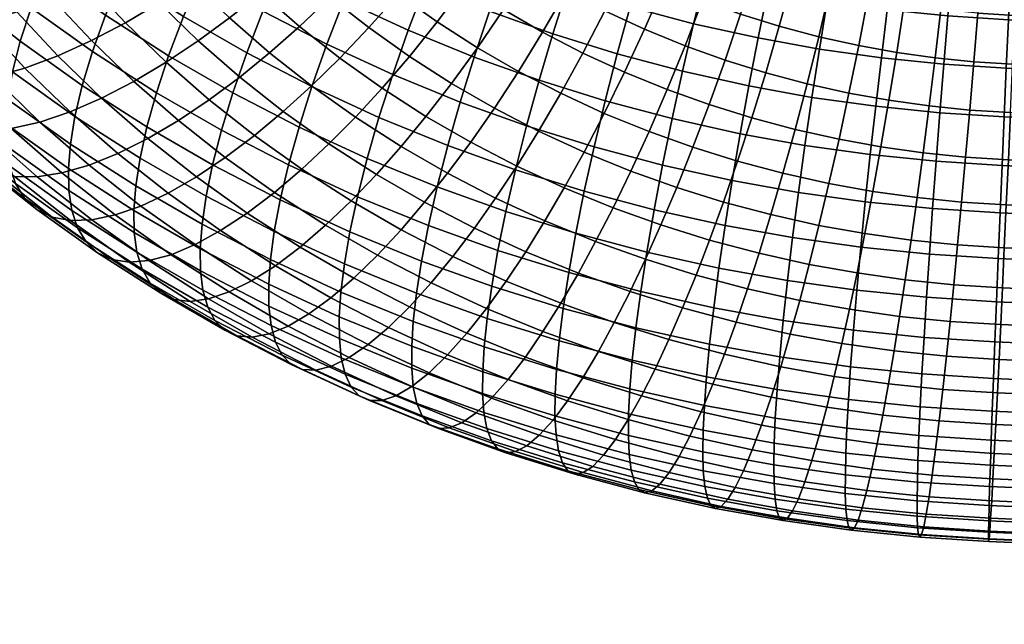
# Model space of a CAD drawing. Extents: x -120 to 2831, y -92 to 75.
# Tile 162 of 256: x 1336 to 1383, y -73 to -45. Entities that reach past the tile are written whole.
import ezdxf

# ---------------------------------------------------------------- set-up
doc = ezdxf.new("R2010")
doc.units = 0
doc.layers.add('GLASS', color=18, linetype='CONTINUOUS')

msp = doc.modelspace()

# ---------------------------------------------------------------- meshes
at = {"layer": 'GLASS'}
mesh = msp.add_polyface(dxfattribs=at)
corners = [(1381.98, -39.745, 44.231), (1380.388, -39.584, 44.301), (1380.152, -41.817, 44.909), (1381.815, -41.986, 44.836), (1382.131, -37.59, 43.402), (1380.601, -37.434, 43.47), (1382.266, -35.551, 42.369), (1380.788, -35.401, 42.434), (1382.384, -33.655, 41.153), (1380.948, -33.51, 41.216), (1382.483, -31.925, 39.784), (1381.079, -31.782, 39.846), (1382.563, -30.374, 38.292), (1381.182, -30.234, 38.353), (1382.625, -29.01, 36.707), (1381.257, -28.871, 36.767), (1382.67, -27.835, 35.059), (1381.306, -27.697, 35.119), (1382.699, -26.813, 33.313), (1381.331, -26.674, 33.373), (1382.713, -25.924, 31.419), (1381.332, -25.784, 31.48), (1382.709, -25.197, 29.392), (1381.305, -25.054, 29.454), (1382.141, -26.114, 13.724), (1380.314, -25.929, 13.804), (1380.534, -25.117, 15.96), (1382.276, -25.294, 15.884), (1381.992, -27.14, 11.682), (1380.075, -26.945, 11.766), (1380.507, -57.121, 42.752), (1380.332, -58.86, 41.731), (1382.728, -59.01, 41.686), (1382.811, -57.266, 42.709), (1380.878, -53.215, 44.363), (1380.689, -55.235, 43.638), (1382.899, -55.374, 43.596), (1382.992, -53.348, 44.323), (1381.263, -48.86, 45.231), (1381.07, -51.082, 44.901), (1383.089, -51.208, 44.862), (1383.188, -48.981, 45.194), (1381.639, -44.277, 45.205), (1381.454, -46.58, 45.336), (1383.288, -46.695, 45.301), (1383.388, -44.387, 45.172), (1383.485, -42.091, 44.804), (1383.579, -39.846, 44.201), (1383.668, -37.686, 43.373), (1383.75, -35.644, 42.34), (1381.667, -29.707, 8.052), (1381.833, -28.347, 9.784), (1383.852, -28.474, 9.746), (1383.781, -29.84, 8.012), (1381.324, -32.768, 5.137), (1381.497, -31.192, 6.5), (1383.706, -31.33, 6.459), (1383.628, -32.913, 5.093), (1383.917, -27.261, 11.645), (1381.153, -34.408, 3.963), (1383.549, -34.559, 3.918), (1380.795, -38.033, 2.056), (1380.978, -36.147, 2.942), (1383.466, -36.303, 2.895), (1383.378, -38.195, 2.007), (1380.414, -42.186, 0.793), (1380.606, -40.053, 1.332), (1383.285, -40.221, 1.281), (1383.188, -42.361, 0.741), (1380.031, -46.688, 0.358), (1380.221, -44.408, 0.463), (1383.089, -44.588, 0.409), (1382.989, -46.874, 0.302), (1379.669, -51.282, 0.858), (1379.846, -48.991, 0.489), (1382.889, -49.182, 0.431), (1382.792, -51.478, 0.799), (1379.353, -55.678, 2.292), (1379.504, -53.522, 1.463), (1382.698, -53.723, 1.403), (1382.609, -55.883, 2.23), (1379.988, -62.076, 39.194), (1379.817, -63.56, 37.642), (1382.496, -63.729, 37.591), (1382.571, -62.239, 39.145), (1380.332, -58.86, 41.731), (1380.16, -60.499, 40.557), (1382.649, -60.656, 40.51), (1382.728, -59.01, 41.686), (1379.651, -64.921, 35.91), (1382.425, -65.095, 35.857)]
mesh.append_faces([[corners[k] for k in face] for face in [(0, 1, 2, 3), (4, 5, 1, 0), (6, 7, 5, 4), (8, 9, 7, 6), (10, 11, 9, 8), (12, 13, 11, 10), (14, 15, 13, 12), (16, 17, 15, 14), (18, 19, 17, 16), (20, 21, 19, 18), (22, 23, 21, 20), (24, 25, 26, 27), (28, 29, 25, 24), (30, 31, 32, 33), (34, 35, 36, 37), (35, 30, 33, 36), (38, 39, 40, 41), (42, 43, 44, 45), (43, 38, 41, 44), (39, 34, 37, 40), (0, 3, 46, 47), (6, 4, 48, 49), (4, 0, 47, 48), (3, 42, 45, 46), (50, 51, 52, 53), (54, 55, 56, 57), (55, 50, 53, 56), (51, 28, 58, 52), (59, 54, 57, 60), (61, 62, 63, 64), (65, 66, 67, 68), (66, 61, 64, 67), (69, 70, 71, 72), (73, 74, 75, 76), (74, 69, 72, 75), (70, 65, 68, 71), (77, 78, 79, 80), (78, 73, 76, 79), (81, 82, 83, 84), (85, 86, 87, 88), (86, 81, 84, 87), (82, 89, 90, 83), (60, 63, 62, 59)]])
mesh = msp.add_polyface(dxfattribs=at)
corners = [(1382.483, -31.925, 39.784), (1382.384, -33.655, 41.153), (1383.825, -33.746, 41.126), (1383.892, -32.013, 39.757), (1382.625, -29.01, 36.707), (1382.563, -30.374, 38.292), (1383.95, -30.461, 38.266), (1383.999, -29.096, 36.681), (1382.266, -35.551, 42.369), (1383.75, -35.644, 42.34), (1382.699, -26.813, 33.313), (1382.67, -27.835, 35.059), (1384.04, -27.921, 35.034), (1384.073, -26.899, 33.287), (1382.709, -25.197, 29.392), (1382.713, -25.924, 31.419), (1384.099, -26.012, 31.393), (1384.118, -25.285, 29.365), (1381.992, -27.14, 11.682), (1382.141, -26.114, 13.724), (1383.975, -26.229, 13.689), (1383.917, -27.261, 11.645), (1382.276, -25.294, 15.884), (1384.025, -25.403, 15.851), (1382.811, -57.266, 42.709), (1382.728, -59.01, 41.686), (1472.641, -62.927, 41.104), (1472.724, -61.183, 42.126), (1382.992, -53.348, 44.323), (1382.899, -55.374, 43.596), (1472.812, -59.291, 43.014), (1472.905, -57.265, 43.74), (1383.188, -48.981, 45.194), (1383.089, -51.208, 44.862), (1473.001, -55.126, 44.28), (1473.101, -52.898, 44.612), (1383.089, -44.588, 0.409), (1383.188, -42.361, 0.741), (1473.101, -46.278, 0.159), (1473.002, -48.505, -0.173), (1382.889, -49.182, 0.431), (1382.989, -46.874, 0.302), (1472.902, -50.791, -0.28), (1472.802, -53.099, -0.151), (1382.698, -53.723, 1.403), (1382.792, -51.478, 0.799), (1472.704, -55.395, 0.217), (1472.611, -57.64, 0.821), (1382.527, -57.925, 3.263), (1382.609, -55.883, 2.23), (1472.522, -59.8, 1.648), (1472.44, -61.842, 2.681), (1382.385, -61.556, 5.846), (1382.452, -59.823, 4.478), (1472.365, -63.74, 3.895), (1472.298, -65.473, 5.264), (1382.278, -64.473, 8.922), (1382.327, -63.108, 7.338), (1472.24, -67.025, 6.756), (1472.191, -68.39, 8.34), (1382.204, -66.67, 12.316), (1382.238, -65.648, 10.57), (1472.15, -69.565, 9.988), (1472.117, -70.587, 11.734), (1382.159, -68.284, 16.238), (1382.178, -67.557, 14.21), (1472.091, -71.474, 13.628), (1472.072, -72.201, 15.656), (1382.15, -69.156, 20.61), (1382.15, -68.824, 18.38), (1472.063, -72.741, 17.798), (1472.063, -73.073, 20.028), (1382.18, -69.135, 25.208), (1382.16, -69.263, 22.897), (1472.073, -73.18, 22.315), (1472.093, -73.052, 24.626), (1382.252, -68.165, 29.753), (1382.211, -68.768, 27.506), (1472.124, -72.685, 26.923), (1472.165, -72.083, 29.171), (1382.36, -66.308, 33.958), (1382.302, -67.34, 31.914), (1472.215, -71.257, 31.332), (1472.273, -70.225, 33.376), (1382.496, -63.729, 37.591), (1382.425, -65.095, 35.857), (1472.338, -69.012, 35.275), (1472.409, -67.646, 37.009), (1382.649, -60.656, 40.51), (1382.571, -62.239, 39.145), (1472.484, -66.156, 38.563), (1472.562, -64.573, 39.928), (1382.728, -59.01, 41.686), (1472.641, -62.927, 41.104)]
mesh.append_faces([[corners[k] for k in face] for face in [(0, 1, 2, 3), (4, 5, 6, 7), (5, 0, 3, 6), (1, 8, 9, 2), (10, 11, 12, 13), (14, 15, 16, 17), (15, 10, 13, 16), (18, 19, 20, 21), (19, 22, 23, 20), (11, 4, 7, 12), (24, 25, 26, 27), (28, 29, 30, 31), (29, 24, 27, 30), (32, 33, 34, 35), (33, 28, 31, 34), (36, 37, 38, 39), (40, 41, 42, 43), (41, 36, 39, 42), (44, 45, 46, 47), (48, 49, 50, 51), (49, 44, 47, 50), (52, 53, 54, 55), (56, 57, 58, 59), (57, 52, 55, 58), (53, 48, 51, 54), (45, 40, 43, 46), (60, 61, 62, 63), (64, 65, 66, 67), (65, 60, 63, 66), (68, 69, 70, 71), (72, 73, 74, 75), (73, 68, 71, 74), (69, 64, 67, 70), (76, 77, 78, 79), (80, 81, 82, 83), (81, 76, 79, 82), (84, 85, 86, 87), (88, 89, 90, 91), (92, 88, 91, 93), (89, 84, 87, 90), (85, 80, 83, 86), (77, 72, 75, 78), (61, 56, 59, 62)]])
mesh = msp.add_polyface(dxfattribs=at)
corners = [(1371.885, -33.209, 43.659), (1370.401, -32.604, 44.018), (1369.845, -34.539, 45.111), (1371.382, -35.165, 44.739), (1371.772, -39.937, 45.944), (1370.133, -39.351, 46.288), (1369.404, -41.517, 46.726), (1371.121, -42.131, 46.366), (1372.364, -37.784, 45.292), (1370.795, -37.223, 45.621), (1372.89, -35.704, 44.422), (1373.342, -33.73, 43.353), (1372.257, -44.9, 46.224), (1370.423, -44.33, 46.553), (1369.689, -46.499, 46.508), (1371.613, -47.097, 46.162), (1372.87, -42.675, 46.052), (1373.442, -40.457, 45.644), (1373.963, -38.281, 45.005), (1374.427, -36.182, 44.146), (1374.826, -34.191, 43.087), (1375.157, -32.335, 41.851), (1373.715, -31.887, 42.11), (1374.647, -43.147, 45.785), (1374.12, -45.395, 45.943), (1375.139, -40.908, 45.389), (1375.588, -38.713, 44.761), (1375.988, -36.597, 43.911), (1376.333, -34.592, 42.86), (1376.621, -32.724, 41.631), (1376.448, -43.547, 45.565), (1376.01, -45.815, 45.713), (1376.859, -41.289, 45.179), (1377.234, -39.078, 44.56), (1377.57, -36.948, 43.718), (1377.862, -34.931, 42.674), (1378.106, -33.054, 41.45), (1373.592, -35.108, 3.454), (1371.029, -34.539, 3.766), (1371.573, -32.86, 4.757), (1374.04, -33.408, 4.456), (1373.128, -36.955, 2.587), (1370.468, -36.365, 2.912), (1372.655, -38.935, 1.883), (1369.896, -38.323, 2.219), (1372.18, -41.028, 1.364), (1369.323, -40.394, 1.713), (1371.709, -43.211, 1.053), (1368.755, -42.556, 1.414), (1378.165, -43.856, 45.402), (1377.811, -46.139, 45.542), (1378.498, -41.585, 45.023), (1376.035, -35.549, 3.222), (1376.393, -33.832, 4.232), (1375.665, -37.412, 2.346), (1375.286, -39.409, 1.633), (1374.904, -41.519, 1.105), (1374.525, -43.719, 0.786), (1374.155, -45.977, 0.691), (1371.25, -45.453, 0.967), (1378.499, -35.895, 3.051), (1378.766, -34.166, 4.068), (1378.222, -37.772, 2.169), (1377.938, -39.782, 1.449), (1377.651, -41.906, 0.915), (1377.365, -44.118, 0.589), (1377.084, -46.389, 0.488)]
mesh.append_faces([[corners[k] for k in face] for face in [(0, 1, 2, 3), (4, 5, 6, 7), (8, 9, 5, 4), (10, 3, 9, 8), (11, 0, 3, 10), (12, 13, 14, 15), (16, 7, 13, 12), (17, 4, 7, 16), (18, 8, 4, 17), (19, 10, 8, 18), (20, 11, 10, 19), (21, 22, 11, 20), (23, 16, 12, 24), (25, 17, 16, 23), (26, 18, 17, 25), (27, 19, 18, 26), (28, 20, 19, 27), (29, 21, 20, 28), (30, 23, 24, 31), (32, 25, 23, 30), (33, 26, 25, 32), (34, 27, 26, 33), (35, 28, 27, 34), (36, 29, 28, 35), (37, 38, 39, 40), (41, 42, 38, 37), (43, 44, 42, 41), (45, 46, 44, 43), (47, 48, 46, 45), (49, 30, 31, 50), (51, 32, 30, 49), (52, 37, 40, 53), (54, 41, 37, 52), (55, 43, 41, 54), (56, 45, 43, 55), (57, 47, 45, 56), (58, 59, 47, 57), (60, 52, 53, 61), (62, 54, 52, 60), (63, 55, 54, 62), (64, 56, 55, 63), (65, 57, 56, 64), (66, 58, 57, 65)]])
mesh = msp.add_polyface(dxfattribs=at)
corners = [(1354.004, -34.268, 52.71), (1352.72, -32.889, 53.575), (1351.115, -34.495, 53.876), (1352.462, -35.942, 52.968), (1353.896, -37.329, 52.101), (1350.868, -37.535, 53.015), (1352.371, -38.99, 52.105), (1355.37, -35.59, 51.884), (1353.96, -40.379, 51.241), (1350.821, -40.552, 51.908), (1352.486, -42.006, 51.003), (1355.411, -38.654, 51.277), (1356.815, -36.853, 51.098), (1358.146, -35.002, 50.7), (1356.768, -33.798, 51.449), (1354.237, -43.387, 50.146), (1351.012, -43.518, 50.579), (1352.842, -44.962, 49.684), (1355.632, -41.698, 50.423), (1357.005, -39.911, 50.497), (1358.334, -38.051, 50.355), (1359.595, -36.145, 49.991), (1360.765, -34.221, 49.405), (1359.382, -33.13, 50.082), (1354.757, -46.326, 48.842), (1351.467, -46.409, 49.057), (1353.464, -47.831, 48.179), (1356.069, -44.692, 49.341), (1357.382, -42.944, 49.655), (1358.674, -41.099, 49.764), (1359.924, -39.184, 49.656), (1361.111, -37.224, 49.325), (1362.213, -35.252, 48.77), (1357.978, -45.917, 48.59), (1356.752, -47.606, 48.057), (1359.204, -44.113, 48.937), (1360.412, -42.214, 49.08), (1361.581, -40.246, 49.005), (1361.055, -45.18, 48.287), (1359.916, -47.034, 47.909), (1362.177, -43.232, 48.459), (1354.496, -37.426, 4.425), (1351.779, -36.022, 5.275), (1352.901, -34.074, 5.448), (1355.529, -35.432, 4.625), (1353.495, -39.486, 4.444), (1350.693, -38.037, 5.321), (1358.233, -36.678, 3.877), (1356.577, -33.531, 5.032), (1359.188, -34.734, 4.309), (1357.291, -38.714, 3.652), (1356.379, -40.815, 3.647), (1355.512, -42.949, 3.872), (1352.545, -41.581, 4.693), (1354.705, -45.082, 4.329), (1351.661, -43.68, 5.171), (1353.971, -47.182, 5.013), (1350.858, -45.748, 5.874), (1361.007, -37.809, 3.206), (1361.867, -35.826, 3.661), (1360.159, -39.883, 2.957), (1359.337, -42.02, 2.931), (1358.555, -44.189, 3.135), (1357.827, -46.355, 3.573), (1362.24, -43.059, 2.321), (1362.974, -40.89, 2.367), (1361.542, -45.257, 2.508), (1360.891, -47.451, 2.93)]
mesh.append_faces([[corners[k] for k in face] for face in [(0, 1, 2, 3), (4, 3, 5, 6), (7, 0, 3, 4), (8, 6, 9, 10), (11, 4, 6, 8), (12, 7, 4, 11), (13, 14, 7, 12), (15, 10, 16, 17), (18, 8, 10, 15), (19, 11, 8, 18), (20, 12, 11, 19), (21, 13, 12, 20), (22, 23, 13, 21), (24, 17, 25, 26), (27, 15, 17, 24), (28, 18, 15, 27), (29, 19, 18, 28), (30, 20, 19, 29), (31, 21, 20, 30), (32, 22, 21, 31), (33, 27, 24, 34), (35, 28, 27, 33), (36, 29, 28, 35), (37, 30, 29, 36), (38, 35, 33, 39), (40, 36, 35, 38), (41, 42, 43, 44), (45, 46, 42, 41), (47, 44, 48, 49), (50, 41, 44, 47), (51, 45, 41, 50), (52, 53, 45, 51), (54, 55, 53, 52), (56, 57, 55, 54), (58, 47, 49, 59), (60, 50, 47, 58), (61, 51, 50, 60), (62, 52, 51, 61), (63, 54, 52, 62), (64, 61, 60, 65), (66, 62, 61, 64), (67, 63, 62, 66)]])
mesh = msp.add_polyface(dxfattribs=at)
corners = [(1362.69, -38.238, 48.703), (1361.111, -37.224, 49.325), (1359.924, -39.184, 49.656), (1361.581, -40.246, 49.005), (1363.721, -36.219, 48.176), (1362.213, -35.252, 48.77), (1364.657, -34.224, 47.429), (1363.213, -33.298, 47.997), (1363.263, -41.216, 48.413), (1360.412, -42.214, 49.08), (1362.177, -43.232, 48.459), (1364.294, -39.162, 48.139), (1365.253, -37.103, 47.637), (1366.123, -35.07, 46.913), (1364, -44.174, 47.889), (1361.055, -45.18, 48.287), (1362.967, -46.168, 47.688), (1365, -42.114, 47.869), (1365.951, -40.019, 47.621), (1366.835, -37.92, 47.142), (1367.638, -35.853, 46.439), (1368.347, -33.848, 45.525), (1366.892, -33.096, 45.98), (1365.876, -45.039, 47.37), (1364.934, -47.075, 47.144), (1366.788, -42.938, 47.375), (1367.656, -40.804, 47.149), (1368.463, -38.67, 46.692), (1369.196, -36.571, 46.008), (1369.845, -34.539, 45.111), (1367.8, -45.823, 46.904), (1366.952, -47.897, 46.655), (1368.622, -43.686, 46.931), (1369.404, -41.517, 46.726), (1370.133, -39.351, 46.288), (1370.795, -37.223, 45.621), (1371.382, -35.165, 44.739), (1370.423, -44.33, 46.553), (1369.689, -46.499, 46.508), (1371.121, -42.131, 46.366), (1364.496, -36.766, 3.109), (1361.867, -35.826, 3.661), (1362.725, -33.957, 4.302), (1365.26, -34.864, 3.77), (1363.73, -38.783, 2.634), (1361.007, -37.809, 3.206), (1362.974, -40.89, 2.367), (1360.159, -39.883, 2.957), (1367.175, -37.599, 2.628), (1367.843, -35.667, 3.306), (1366.504, -39.645, 2.136), (1365.841, -41.781, 1.852), (1365.198, -43.978, 1.79), (1362.24, -43.059, 2.321), (1364.585, -46.204, 1.962), (1361.542, -45.257, 2.508), (1370.468, -36.365, 2.912), (1368.5, -33.867, 4.146), (1371.029, -34.539, 3.766), (1369.896, -38.323, 2.219), (1369.323, -40.394, 1.713), (1368.755, -42.556, 1.414), (1368.204, -44.777, 1.338), (1367.678, -47.025, 1.497), (1371.25, -45.453, 0.967), (1371.709, -43.211, 1.053), (1370.812, -47.721, 1.115)]
mesh.append_faces([[corners[k] for k in face] for face in [(0, 1, 2, 3), (4, 5, 1, 0), (6, 7, 5, 4), (8, 3, 9, 10), (11, 0, 3, 8), (12, 4, 0, 11), (13, 6, 4, 12), (14, 10, 15, 16), (17, 8, 10, 14), (18, 11, 8, 17), (19, 12, 11, 18), (20, 13, 12, 19), (21, 22, 13, 20), (23, 14, 16, 24), (25, 17, 14, 23), (26, 18, 17, 25), (27, 19, 18, 26), (28, 20, 19, 27), (29, 21, 20, 28), (30, 23, 24, 31), (32, 25, 23, 30), (33, 26, 25, 32), (34, 27, 26, 33), (35, 28, 27, 34), (36, 29, 28, 35), (37, 32, 30, 38), (39, 33, 32, 37), (40, 41, 42, 43), (44, 45, 41, 40), (46, 47, 45, 44), (48, 40, 43, 49), (50, 44, 40, 48), (51, 46, 44, 50), (52, 53, 46, 51), (54, 55, 53, 52), (56, 49, 57, 58), (59, 48, 49, 56), (60, 50, 48, 59), (61, 51, 50, 60), (62, 52, 51, 61), (63, 54, 52, 62), (64, 62, 61, 65), (66, 63, 62, 64)]])
mesh = msp.add_polyface(dxfattribs=at)
corners = [(1334.38, -42.048, 49.735), (1332.702, -39.808, 51.148), (1330.958, -40.167, 49.765), (1332.693, -42.483, 48.304), (1336.104, -41.474, 50.991), (1334.484, -39.311, 52.356), (1334.567, -44.722, 46.895), (1331.072, -42.764, 46.711), (1333.004, -45.073, 45.258), (1336.193, -44.214, 48.372), (1337.854, -43.565, 49.675), (1339.524, -42.796, 50.797), (1337.836, -40.779, 52.066), (1335.074, -47.297, 43.864), (1331.532, -45.257, 43.482), (1333.662, -47.545, 42.047), (1336.574, -46.878, 45.543), (1338.134, -46.299, 47.064), (1339.729, -45.579, 48.412), (1334.687, -49.864, 38.711), (1332.362, -47.613, 40.118), (1331.196, -47.498, 38.108), (1333.574, -49.801, 36.669), (1335.929, -49.74, 40.675), (1337.277, -49.43, 42.531), (1338.71, -48.945, 44.25), (1333.552, -43.399, 16.539), (1330.887, -41.071, 17.989), (1331.447, -39.535, 16.504), (1334.087, -41.841, 15.068), (1334.4, -51.402, 31.066), (1331.794, -49.126, 32.483), (1331.145, -48.536, 30.406), (1333.785, -50.842, 28.971), (1335.17, -51.792, 33.187), (1332.606, -49.552, 34.582), (1336.089, -51.998, 35.301), (1337.147, -52.013, 37.374), (1338.326, -51.834, 39.371), (1339.607, -51.466, 41.263), (1337.517, -42.334, 12.379), (1334.777, -40.172, 13.719), (1335.619, -38.412, 12.52), (1338.316, -40.54, 11.201), (1336.863, -44.031, 13.711), (1336.354, -45.611, 15.168), (1335.99, -47.057, 16.722), (1333.169, -44.831, 18.102), (1335.764, -48.361, 18.343), (1332.932, -46.126, 19.728), (1335.667, -49.516, 20.002), (1332.832, -47.279, 21.388), (1335.691, -50.558, 21.737), (1332.858, -48.323, 23.122), (1335.841, -51.507, 23.595), (1333.02, -49.281, 24.975), (1336.129, -52.339, 25.561), (1333.326, -50.127, 26.931), (1336.561, -53.032, 27.613), (1337.14, -53.565, 29.725), (1337.867, -53.92, 31.868), (1338.735, -54.086, 34.007), (1339.733, -54.054, 36.109), (1339.287, -47.699, 13.88), (1339.767, -46.1, 12.435), (1338.943, -49.16, 15.425), (1338.728, -50.471, 17.041), (1338.635, -51.629, 18.698), (1338.654, -52.668, 20.435), (1338.793, -53.609, 22.298), (1339.062, -54.427, 24.272), (1339.465, -55.1, 26.337)]
mesh.append_faces([[corners[k] for k in face] for face in [(0, 1, 2, 3), (4, 5, 1, 0), (6, 3, 7, 8), (9, 0, 3, 6), (10, 4, 0, 9), (11, 12, 4, 10), (13, 8, 14, 15), (16, 6, 8, 13), (17, 9, 6, 16), (18, 10, 9, 17), (19, 20, 21, 22), (23, 15, 20, 19), (24, 13, 15, 23), (25, 16, 13, 24), (26, 27, 28, 29), (30, 31, 32, 33), (34, 35, 31, 30), (36, 22, 35, 34), (37, 19, 22, 36), (38, 23, 19, 37), (39, 24, 23, 38), (40, 41, 42, 43), (44, 29, 41, 40), (45, 26, 29, 44), (46, 47, 26, 45), (48, 49, 47, 46), (50, 51, 49, 48), (52, 53, 51, 50), (54, 55, 53, 52), (56, 57, 55, 54), (58, 33, 57, 56), (59, 30, 33, 58), (60, 34, 30, 59), (61, 36, 34, 60), (62, 37, 36, 61), (63, 45, 44, 64), (65, 46, 45, 63), (66, 48, 46, 65), (67, 50, 48, 66), (68, 52, 50, 67), (69, 54, 52, 68), (70, 56, 54, 69), (71, 58, 56, 70)]])
mesh = msp.add_polyface(dxfattribs=at)
corners = [(1341.178, -41.925, 51.736), (1339.552, -39.982, 52.958), (1337.836, -40.779, 52.066), (1339.524, -42.796, 50.797), (1342.795, -40.974, 52.495), (1341.23, -39.103, 53.672), (1346.028, -41.656, 52.015), (1344.416, -39.924, 53.101), (1342.795, -40.974, 52.495), (1344.472, -42.775, 51.365), (1341.332, -44.738, 49.579), (1337.854, -43.565, 49.675), (1339.729, -45.579, 48.412), (1342.92, -43.796, 50.562), (1344.472, -42.775, 51.365), (1347.744, -43.317, 50.977), (1346.257, -44.503, 50.285), (1349.272, -41.998, 51.525), (1347.626, -40.405, 52.521), (1350.821, -40.552, 51.908), (1349.247, -39.028, 52.86), (1340.2, -48.3, 45.814), (1338.134, -46.299, 47.064), (1336.574, -46.878, 45.543), (1338.71, -48.945, 44.25), (1341.724, -47.511, 47.205), (1343.255, -46.6, 48.415), (1344.773, -45.59, 49.441), (1346.257, -44.503, 50.285), (1349.558, -44.903, 49.99), (1348.144, -46.152, 49.259), (1351.012, -43.518, 50.579), (1352.486, -42.006, 51.003), (1343.834, -49.354, 46.057), (1342.385, -50.209, 44.625), (1345.29, -48.378, 47.308), (1346.733, -47.302, 48.375), (1348.144, -46.152, 49.259), (1351.467, -46.409, 49.057), (1350.129, -47.718, 48.288), (1352.842, -44.962, 49.684), (1348.794, -48.929, 47.367), (1347.43, -50.066, 46.262), (1350.129, -47.718, 48.288), (1353.464, -47.831, 48.179), (1352.206, -49.197, 47.376), (1341.138, -42.55, 9.961), (1338.316, -40.54, 11.201), (1339.252, -38.674, 10.202), (1342.02, -40.645, 8.986), (1340.385, -44.376, 11.119), (1337.517, -42.334, 12.379), (1339.767, -46.1, 12.435), (1336.863, -44.031, 13.711), (1344.904, -42.495, 7.851), (1343.02, -38.691, 8.213), (1345.84, -40.5, 7.104), (1344.079, -44.436, 8.804), (1343.373, -46.293, 9.943), (1342.794, -48.041, 11.244), (1342.343, -49.659, 12.677), (1339.287, -47.699, 13.88), (1347.833, -44.184, 6.821), (1348.703, -42.151, 6.097), (1347.064, -46.158, 7.754), (1346.407, -48.043, 8.876), (1345.867, -49.813, 10.163), (1351.661, -43.68, 5.171), (1349.662, -40.091, 5.595), (1352.545, -41.581, 4.693), (1350.858, -45.748, 5.874), (1350.148, -47.752, 6.789), (1349.541, -49.663, 7.895), (1353.322, -49.214, 5.911), (1353.971, -47.182, 5.013)]
mesh.append_faces([[corners[k] for k in face] for face in [(0, 1, 2, 3), (4, 5, 1, 0), (6, 7, 8, 9), (10, 3, 11, 12), (13, 0, 3, 10), (14, 4, 0, 13), (15, 6, 9, 16), (17, 18, 6, 15), (19, 20, 18, 17), (21, 22, 23, 24), (25, 12, 22, 21), (26, 10, 12, 25), (27, 13, 10, 26), (28, 14, 13, 27), (29, 15, 16, 30), (31, 17, 15, 29), (32, 19, 17, 31), (33, 25, 21, 34), (35, 26, 25, 33), (36, 27, 26, 35), (37, 28, 27, 36), (38, 29, 30, 39), (40, 31, 29, 38), (41, 36, 35, 42), (43, 37, 36, 41), (44, 38, 39, 45), (46, 47, 48, 49), (50, 51, 47, 46), (52, 53, 51, 50), (54, 49, 55, 56), (57, 46, 49, 54), (58, 50, 46, 57), (59, 52, 50, 58), (60, 61, 52, 59), (62, 54, 56, 63), (64, 57, 54, 62), (65, 58, 57, 64), (66, 59, 58, 65), (67, 63, 68, 69), (70, 62, 63, 67), (71, 64, 62, 70), (72, 65, 64, 71), (73, 71, 70, 74)]])
mesh = msp.add_polyface(dxfattribs=at)
corners = [(1379.06, -50.878, 44.989), (1377.062, -50.597, 45.128), (1376.68, -52.707, 44.6), (1378.773, -53.001, 44.455), (1379.346, -48.665, 45.315), (1377.441, -48.397, 45.447), (1379.627, -46.395, 45.416), (1377.811, -46.139, 45.542), (1379.897, -44.1, 45.282), (1378.165, -43.856, 45.402), (1380.507, -57.121, 42.752), (1378.212, -56.888, 42.853), (1377.945, -58.617, 41.836), (1380.332, -58.86, 41.731), (1380.689, -55.235, 43.638), (1378.489, -55.012, 43.735), (1380.878, -53.215, 44.363), (1381.07, -51.082, 44.901), (1381.263, -48.86, 45.231), (1381.454, -46.58, 45.336), (1381.639, -44.277, 45.205), (1380.221, -44.408, 0.463), (1377.365, -44.118, 0.589), (1377.651, -41.906, 0.915), (1380.414, -42.186, 0.793), (1380.031, -46.688, 0.358), (1377.084, -46.389, 0.488), (1379.846, -48.991, 0.489), (1376.814, -48.683, 0.622), (1379.669, -51.282, 0.858), (1376.559, -50.966, 0.995), (1379.504, -53.522, 1.463), (1376.323, -53.199, 1.603), (1379.353, -55.678, 2.292), (1376.11, -55.349, 2.434), (1379.344, -67.154, 31.97), (1376.397, -66.855, 32.1), (1376.177, -67.666, 29.944), (1379.208, -67.974, 29.81), (1379.492, -66.128, 34.012), (1376.635, -65.838, 34.138), (1379.651, -64.921, 35.91), (1376.888, -64.641, 36.032), (1379.817, -63.56, 37.642), (1377.149, -63.29, 37.759), (1379.988, -62.076, 39.194), (1377.415, -61.815, 39.307), (1380.16, -60.499, 40.557), (1377.682, -60.248, 40.667), (1380.332, -58.86, 41.731), (1377.945, -58.617, 41.836), (1379.101, -59.613, 4.541), (1379.218, -57.717, 3.326), (1382.527, -57.925, 3.263), (1382.452, -59.823, 4.478), (1382.609, -55.883, 2.23), (1378.921, -62.894, 7.402), (1379.002, -61.343, 5.91), (1382.385, -61.556, 5.846), (1382.327, -63.108, 7.338), (1378.814, -65.433, 10.635), (1378.859, -64.258, 8.987), (1382.278, -64.473, 8.922), (1382.238, -65.648, 10.57), (1378.772, -67.343, 14.275), (1378.785, -66.455, 12.381), (1382.204, -66.67, 12.316), (1382.178, -67.557, 14.21), (1378.798, -68.613, 18.443), (1378.776, -68.071, 16.302), (1382.159, -68.284, 16.238), (1382.15, -68.824, 18.38), (1378.904, -69.058, 22.959), (1378.841, -68.948, 20.672), (1382.15, -69.156, 20.61), (1382.16, -69.263, 22.897), (1379.089, -68.572, 27.565), (1378.987, -68.934, 25.269), (1382.18, -69.135, 25.208), (1382.211, -68.768, 27.506), (1382.252, -68.165, 29.753), (1382.302, -67.34, 31.914), (1382.36, -66.308, 33.958), (1382.425, -65.095, 35.857)]
mesh.append_faces([[corners[k] for k in face] for face in [(0, 1, 2, 3), (4, 5, 1, 0), (6, 7, 5, 4), (8, 9, 7, 6), (10, 11, 12, 13), (14, 15, 11, 10), (16, 3, 15, 14), (17, 0, 3, 16), (18, 4, 0, 17), (19, 6, 4, 18), (20, 8, 6, 19), (21, 22, 23, 24), (25, 26, 22, 21), (27, 28, 26, 25), (29, 30, 28, 27), (31, 32, 30, 29), (33, 34, 32, 31), (35, 36, 37, 38), (39, 40, 36, 35), (41, 42, 40, 39), (43, 44, 42, 41), (45, 46, 44, 43), (47, 48, 46, 45), (49, 50, 48, 47), (51, 52, 53, 54), (52, 33, 55, 53), (56, 57, 58, 59), (60, 61, 62, 63), (61, 56, 59, 62), (57, 51, 54, 58), (64, 65, 66, 67), (68, 69, 70, 71), (69, 64, 67, 70), (72, 73, 74, 75), (76, 77, 78, 79), (77, 72, 75, 78), (73, 68, 71, 74), (35, 38, 80, 81), (41, 39, 82, 83), (39, 35, 81, 82), (38, 76, 79, 80), (65, 60, 63, 66)]])
mesh = msp.add_polyface(dxfattribs=at)
corners = [(1355.545, -49.165, 47.36), (1353.464, -47.831, 48.179), (1352.206, -49.197, 47.376), (1354.37, -50.585, 46.524), (1356.752, -47.606, 48.057), (1354.757, -46.326, 48.842), (1354.37, -50.585, 46.524), (1352.206, -49.197, 47.376), (1350.952, -50.465, 46.419), (1353.199, -51.906, 45.535), (1357.658, -50.384, 46.617), (1356.568, -51.853, 45.751), (1358.779, -48.774, 47.345), (1359.916, -47.034, 47.909), (1357.978, -45.917, 48.59), (1354.37, -54.523, 43.527), (1352.002, -53.157, 44.36), (1350.794, -54.31, 43), (1353.251, -55.727, 42.136), (1355.481, -53.223, 44.732), (1356.568, -51.853, 45.751), (1359.84, -51.512, 45.935), (1358.837, -53.026, 45.041), (1360.871, -49.856, 46.69), (1361.918, -48.069, 47.282), (1354.766, -58.167, 39.742), (1352.138, -56.809, 40.564), (1351.05, -57.742, 38.824), (1353.767, -59.146, 37.974), (1355.788, -57.039, 41.342), (1356.817, -55.788, 42.762), (1357.838, -54.441, 43.995), (1358.837, -53.026, 45.041), (1362.086, -52.547, 45.313), (1361.173, -54.102, 44.395), (1358.399, -58.242, 40.62), (1357.47, -59.413, 38.994), (1359.335, -56.948, 42.065), (1360.264, -55.559, 43.324), (1361.173, -54.102, 44.395), (1357.165, -48.484, 4.24), (1353.971, -47.182, 5.013), (1354.705, -45.082, 4.329), (1357.827, -46.355, 3.573), (1356.578, -50.541, 5.123), (1353.322, -49.214, 5.911), (1356.074, -52.497, 6.202), (1352.766, -51.149, 7.003), (1355.659, -54.325, 7.455), (1352.308, -52.959, 8.266), (1355.333, -56.004, 8.852), (1351.949, -54.625, 9.671), (1355.095, -57.52, 10.364), (1351.689, -56.132, 11.189), (1354.942, -58.863, 11.96), (1351.523, -57.47, 12.788), (1354.868, -60.031, 13.611), (1351.445, -58.636, 14.44), (1361.918, -58.001, 41.44), (1361.078, -59.334, 39.971), (1362.752, -56.573, 42.721), (1360.298, -49.605, 3.582), (1360.891, -47.451, 2.93), (1359.773, -51.684, 4.452), (1359.321, -53.658, 5.521), (1358.947, -55.501, 6.765), (1358.653, -57.192, 8.155), (1358.437, -58.716, 9.662), (1358.297, -60.064, 11.256), (1362.298, -56.543, 6.163), (1362.629, -54.687, 4.927), (1362.036, -58.244, 7.548), (1361.843, -59.774, 9.051)]
mesh.append_faces([[corners[k] for k in face] for face in [(0, 1, 2, 3), (4, 5, 1, 0), (6, 7, 8, 9), (10, 0, 3, 11), (12, 4, 0, 10), (13, 14, 4, 12), (15, 16, 17, 18), (19, 9, 16, 15), (20, 6, 9, 19), (21, 10, 11, 22), (23, 12, 10, 21), (24, 13, 12, 23), (25, 26, 27, 28), (29, 18, 26, 25), (30, 15, 18, 29), (31, 19, 15, 30), (32, 20, 19, 31), (33, 21, 22, 34), (35, 29, 25, 36), (37, 30, 29, 35), (38, 31, 30, 37), (39, 32, 31, 38), (40, 41, 42, 43), (44, 45, 41, 40), (46, 47, 45, 44), (48, 49, 47, 46), (50, 51, 49, 48), (52, 53, 51, 50), (54, 55, 53, 52), (56, 57, 55, 54), (58, 37, 35, 59), (60, 38, 37, 58), (61, 40, 43, 62), (63, 44, 40, 61), (64, 46, 44, 63), (65, 48, 46, 64), (66, 50, 48, 65), (67, 52, 50, 66), (68, 54, 52, 67), (69, 65, 64, 70), (71, 66, 65, 69), (72, 67, 66, 71)]])
mesh = msp.add_polyface(dxfattribs=at)
corners = [(1372.428, -51.85, 45.063), (1370.28, -51.279, 45.386), (1369.612, -53.211, 44.708), (1371.857, -53.808, 44.37), (1373.002, -49.778, 45.569), (1370.951, -49.233, 45.878), (1373.569, -47.617, 45.868), (1371.613, -47.097, 46.162), (1374.12, -45.395, 45.943), (1372.257, -44.9, 46.224), (1373.668, -56.16, 43.226), (1371.296, -55.633, 43.515), (1370.752, -57.312, 42.525), (1373.22, -57.86, 42.224), (1374.132, -54.313, 44.093), (1374.605, -52.333, 44.797), (1375.08, -50.239, 45.316), (1375.551, -48.057, 45.626), (1376.01, -45.815, 45.713), (1372.774, -59.461, 41.069), (1370.211, -58.892, 41.382), (1369.661, -60.408, 40.049), (1372.321, -60.998, 39.725), (1373.22, -57.86, 42.224), (1370.752, -57.312, 42.525), (1375.931, -56.567, 43.011), (1375.573, -58.284, 42.001), (1376.302, -54.704, 43.887), (1376.68, -52.707, 44.6), (1377.062, -50.597, 45.128), (1377.441, -48.397, 45.447), (1377.811, -46.139, 45.542), (1373.801, -48.26, 0.831), (1370.812, -47.721, 1.115), (1371.25, -45.453, 0.967), (1374.155, -45.977, 0.691), (1373.468, -50.531, 1.21), (1370.402, -49.979, 1.501), (1373.161, -52.755, 1.822), (1370.026, -52.19, 2.12), (1372.887, -54.896, 2.658), (1369.69, -54.32, 2.961), (1372.647, -56.922, 3.698), (1369.398, -56.337, 4.006), (1372.445, -58.807, 4.918), (1369.154, -58.214, 5.23), (1372.281, -60.53, 6.29), (1368.959, -59.931, 6.606), (1372.156, -62.076, 7.785), (1368.812, -61.473, 8.103), (1375.218, -59.901, 40.837), (1374.858, -61.456, 39.484), (1375.573, -58.284, 42.001), (1378.212, -56.888, 42.853), (1377.945, -58.617, 41.836), (1378.489, -55.012, 43.735), (1378.773, -53.001, 44.455), (1376.814, -48.683, 0.622), (1377.084, -46.389, 0.488), (1376.559, -50.966, 0.995), (1376.323, -53.199, 1.603), (1376.11, -55.349, 2.434), (1375.923, -57.383, 3.471), (1375.763, -59.274, 4.688), (1375.631, -61.001, 6.058), (1377.682, -60.248, 40.667), (1377.415, -61.815, 39.307), (1377.945, -58.617, 41.836), (1379.218, -57.717, 3.326), (1379.353, -55.678, 2.292), (1379.101, -59.613, 4.541), (1379.002, -61.343, 5.91)]
mesh.append_faces([[corners[k] for k in face] for face in [(0, 1, 2, 3), (4, 5, 1, 0), (6, 7, 5, 4), (8, 9, 7, 6), (10, 11, 12, 13), (14, 3, 11, 10), (15, 0, 3, 14), (16, 4, 0, 15), (17, 6, 4, 16), (18, 8, 6, 17), (19, 20, 21, 22), (23, 24, 20, 19), (25, 10, 13, 26), (27, 14, 10, 25), (28, 15, 14, 27), (29, 16, 15, 28), (30, 17, 16, 29), (31, 18, 17, 30), (32, 33, 34, 35), (36, 37, 33, 32), (38, 39, 37, 36), (40, 41, 39, 38), (42, 43, 41, 40), (44, 45, 43, 42), (46, 47, 45, 44), (48, 49, 47, 46), (50, 19, 22, 51), (52, 23, 19, 50), (53, 25, 26, 54), (55, 27, 25, 53), (56, 28, 27, 55), (57, 32, 35, 58), (59, 36, 32, 57), (60, 38, 36, 59), (61, 40, 38, 60), (62, 42, 40, 61), (63, 44, 42, 62), (64, 46, 44, 63), (65, 50, 51, 66), (67, 52, 50, 65), (68, 62, 61, 69), (70, 63, 62, 68), (71, 64, 63, 70)]])
mesh = msp.add_polyface(dxfattribs=at)
corners = [(1362.967, -46.168, 47.688), (1361.055, -45.18, 48.287), (1359.916, -47.034, 47.909), (1361.918, -48.069, 47.282), (1363.025, -50.849, 46.094), (1360.871, -49.856, 46.69), (1359.84, -51.512, 45.935), (1362.086, -52.547, 45.313), (1363.979, -49.019, 46.712), (1364.934, -47.075, 47.144), (1364.39, -53.486, 44.755), (1361.173, -54.102, 44.395), (1363.569, -55.079, 43.815), (1365.234, -51.749, 45.559), (1366.093, -49.88, 46.2), (1366.952, -47.897, 46.655), (1363.569, -55.079, 43.815), (1361.173, -54.102, 44.395), (1360.264, -55.559, 43.324), (1362.752, -56.573, 42.721), (1366.651, -54.295, 44.281), (1365.921, -55.92, 43.321), (1367.403, -52.525, 45.104), (1368.167, -50.622, 45.765), (1368.933, -48.606, 46.24), (1369.689, -46.499, 46.508), (1367.8, -45.823, 46.904), (1364.453, -58.907, 40.908), (1361.918, -58.001, 41.44), (1361.078, -59.334, 39.971), (1363.707, -60.274, 39.419), (1365.195, -57.447, 42.209), (1365.921, -55.92, 43.321), (1368.955, -55.011, 43.867), (1368.317, -56.665, 42.891), (1369.612, -53.211, 44.708), (1370.28, -51.279, 45.386), (1370.951, -49.233, 45.878), (1371.613, -47.097, 46.162), (1364.013, -48.422, 2.37), (1360.891, -47.451, 2.93), (1361.542, -45.257, 2.508), (1364.585, -46.204, 1.962), (1363.492, -50.597, 3.009), (1360.298, -49.605, 3.582), (1363.028, -52.696, 3.868), (1359.773, -51.684, 4.452), (1362.629, -54.687, 4.927), (1359.321, -53.658, 5.521), (1367.683, -58.22, 41.762), (1367.036, -59.71, 40.444), (1368.317, -56.665, 42.891), (1371.296, -55.633, 43.515), (1370.752, -57.312, 42.525), (1371.857, -53.808, 44.37), (1367.186, -49.265, 1.893), (1367.678, -47.025, 1.497), (1366.737, -51.46, 2.521), (1366.337, -53.575, 3.37), (1365.991, -55.58, 4.422), (1365.703, -57.448, 5.651), (1362.298, -56.543, 6.163), (1365.474, -59.158, 7.031), (1362.036, -58.244, 7.548), (1370.752, -57.312, 42.525), (1370.211, -58.892, 41.382), (1370.402, -49.979, 1.501), (1370.812, -47.721, 1.115), (1370.026, -52.19, 2.12), (1369.69, -54.32, 2.961), (1369.398, -56.337, 4.006), (1369.154, -58.214, 5.23), (1368.959, -59.931, 6.606)]
mesh.append_faces([[corners[k] for k in face] for face in [(0, 1, 2, 3), (4, 5, 6, 7), (8, 3, 5, 4), (9, 0, 3, 8), (10, 7, 11, 12), (13, 4, 7, 10), (14, 8, 4, 13), (15, 9, 8, 14), (16, 17, 18, 19), (20, 10, 12, 21), (22, 13, 10, 20), (23, 14, 13, 22), (24, 15, 14, 23), (25, 26, 15, 24), (27, 28, 29, 30), (31, 19, 28, 27), (32, 16, 19, 31), (33, 20, 21, 34), (35, 22, 20, 33), (36, 23, 22, 35), (37, 24, 23, 36), (38, 25, 24, 37), (39, 40, 41, 42), (43, 44, 40, 39), (45, 46, 44, 43), (47, 48, 46, 45), (49, 31, 27, 50), (51, 32, 31, 49), (52, 33, 34, 53), (54, 35, 33, 52), (55, 39, 42, 56), (57, 43, 39, 55), (58, 45, 43, 57), (59, 47, 45, 58), (60, 61, 47, 59), (62, 63, 61, 60), (64, 51, 49, 65), (66, 55, 56, 67), (68, 57, 55, 66), (69, 58, 57, 68), (70, 59, 58, 69), (71, 60, 59, 70), (72, 62, 60, 71)]])
mesh = msp.add_polyface(dxfattribs=at)
corners = [(1340.969, -50.919, 43.022), (1338.71, -48.945, 44.25), (1337.277, -49.43, 42.531), (1339.607, -51.466, 41.263), (1342.385, -50.209, 44.625), (1340.2, -48.3, 45.814), (1340.847, -53.823, 38.138), (1338.326, -51.834, 39.371), (1337.147, -52.013, 37.374), (1339.733, -54.054, 36.109), (1342.058, -53.399, 40.065), (1343.344, -52.793, 41.86), (1344.684, -52.022, 43.501), (1346.053, -51.105, 44.972), (1343.834, -49.354, 46.057), (1347.43, -50.066, 46.262), (1345.29, -48.378, 47.308), (1340.008, -55.607, 28.466), (1337.14, -53.565, 29.725), (1336.561, -53.032, 27.613), (1339.465, -55.1, 26.337), (1340.689, -55.93, 30.628), (1337.867, -53.92, 31.868), (1341.503, -56.057, 32.791), (1338.735, -54.086, 34.007), (1342.44, -55.981, 34.92), (1343.485, -55.702, 36.98), (1344.622, -55.225, 38.938), (1345.83, -54.564, 40.768), (1347.088, -53.734, 42.445), (1342.019, -51.133, 14.215), (1338.943, -49.16, 15.425), (1339.287, -47.699, 13.88), (1342.343, -49.659, 12.677), (1341.816, -52.452, 15.826), (1338.728, -50.471, 17.041), (1341.726, -53.612, 17.481), (1338.635, -51.629, 18.698), (1341.742, -54.649, 19.219), (1338.654, -52.668, 20.435), (1341.869, -55.582, 21.087), (1338.793, -53.609, 22.298), (1342.117, -56.387, 23.07), (1339.062, -54.427, 24.272), (1342.492, -57.042, 25.146), (1342.996, -57.523, 27.29), (1343.63, -57.816, 29.471), (1344.387, -57.907, 31.656), (1345.26, -57.79, 33.81), (1346.234, -57.465, 35.898), (1347.294, -56.939, 37.887), (1345.446, -51.449, 11.586), (1342.794, -48.041, 11.244), (1345.867, -49.813, 10.163), (1345.142, -52.934, 13.117), (1344.951, -54.26, 14.723), (1344.865, -55.423, 16.378), (1344.878, -56.457, 18.117), (1344.993, -57.383, 19.989), (1345.22, -58.177, 21.979), (1345.565, -58.814, 24.065), (1346.03, -59.273, 26.223), (1346.615, -59.538, 28.421), (1347.316, -59.596, 30.626), (1348.123, -59.441, 32.803), (1348.116, -58.131, 17.103), (1348.108, -57.099, 15.363)]
mesh.append_faces([[corners[k] for k in face] for face in [(0, 1, 2, 3), (4, 5, 1, 0), (6, 7, 8, 9), (10, 3, 7, 6), (11, 0, 3, 10), (12, 4, 0, 11), (13, 14, 4, 12), (15, 16, 14, 13), (17, 18, 19, 20), (21, 22, 18, 17), (23, 24, 22, 21), (25, 9, 24, 23), (26, 6, 9, 25), (27, 10, 6, 26), (28, 11, 10, 27), (29, 12, 11, 28), (30, 31, 32, 33), (34, 35, 31, 30), (36, 37, 35, 34), (38, 39, 37, 36), (40, 41, 39, 38), (42, 43, 41, 40), (44, 20, 43, 42), (45, 17, 20, 44), (46, 21, 17, 45), (47, 23, 21, 46), (48, 25, 23, 47), (49, 26, 25, 48), (50, 27, 26, 49), (51, 33, 52, 53), (54, 30, 33, 51), (55, 34, 30, 54), (56, 36, 34, 55), (57, 38, 36, 56), (58, 40, 38, 57), (59, 42, 40, 58), (60, 44, 42, 59), (61, 45, 44, 60), (62, 46, 45, 61), (63, 47, 46, 62), (64, 48, 47, 63), (65, 57, 56, 66)]])
mesh = msp.add_polyface(dxfattribs=at)
corners = [(1348.375, -52.759, 43.952), (1346.053, -51.105, 44.972), (1344.684, -52.022, 43.501), (1347.088, -53.734, 42.445), (1349.669, -51.66, 45.278), (1347.43, -50.066, 46.262), (1350.952, -50.465, 46.419), (1348.794, -48.929, 47.367), (1352.206, -49.197, 47.376), (1350.129, -47.718, 48.288), (1348.42, -56.225, 39.749), (1345.83, -54.564, 40.768), (1344.622, -55.225, 38.938), (1347.294, -56.939, 37.887), (1349.594, -55.341, 41.459), (1350.794, -54.31, 43), (1352.002, -53.157, 44.36), (1353.199, -51.906, 45.535), (1349.025, -59.074, 34.916), (1346.234, -57.465, 35.898), (1345.26, -57.79, 33.81), (1348.123, -59.441, 32.803), (1350.006, -58.503, 36.933), (1351.05, -57.742, 38.824), (1352.138, -56.809, 40.564), (1353.251, -55.727, 42.136), (1349.041, -51.454, 9.17), (1345.867, -49.813, 10.163), (1346.407, -48.043, 8.876), (1349.541, -49.663, 7.895), (1348.651, -53.105, 10.584), (1345.446, -51.449, 11.586), (1348.368, -54.602, 12.107), (1345.142, -52.934, 13.117), (1348.19, -55.934, 13.71), (1344.951, -54.26, 14.723), (1348.108, -57.099, 15.363), (1344.865, -55.423, 16.378), (1348.219, -59.051, 18.979), (1344.993, -57.383, 19.989), (1344.878, -56.457, 18.117), (1348.116, -58.131, 17.103), (1348.425, -59.833, 20.976), (1345.22, -58.177, 21.979), (1348.739, -60.455, 23.072), (1345.565, -58.814, 24.065), (1349.164, -60.893, 25.242), (1346.03, -59.273, 26.223), (1349.699, -61.132, 27.456), (1346.615, -59.538, 28.421), (1350.341, -61.159, 29.68), (1347.316, -59.596, 30.626), (1351.08, -60.97, 31.878), (1351.908, -60.565, 34.014), (1352.808, -59.952, 36.056), (1353.767, -59.146, 37.974), (1352.766, -51.149, 7.003), (1350.148, -47.752, 6.789), (1353.322, -49.214, 5.911), (1352.308, -52.959, 8.266), (1351.949, -54.625, 9.671), (1351.689, -56.132, 11.189), (1351.523, -57.47, 12.788), (1351.445, -58.636, 14.44), (1351.449, -59.667, 16.182), (1351.539, -60.581, 18.061), (1351.723, -61.353, 20.063), (1352.006, -61.96, 22.168), (1352.389, -62.379, 24.35), (1352.873, -62.594, 26.578), (1353.454, -62.594, 28.819), (1354.124, -62.372, 31.036)]
mesh.append_faces([[corners[k] for k in face] for face in [(0, 1, 2, 3), (4, 5, 1, 0), (6, 7, 5, 4), (8, 9, 7, 6), (10, 11, 12, 13), (14, 3, 11, 10), (15, 0, 3, 14), (16, 4, 0, 15), (17, 6, 4, 16), (18, 19, 20, 21), (22, 13, 19, 18), (23, 10, 13, 22), (24, 14, 10, 23), (25, 15, 14, 24), (26, 27, 28, 29), (30, 31, 27, 26), (32, 33, 31, 30), (34, 35, 33, 32), (36, 37, 35, 34), (38, 39, 40, 41), (42, 43, 39, 38), (44, 45, 43, 42), (46, 47, 45, 44), (48, 49, 47, 46), (50, 51, 49, 48), (52, 21, 51, 50), (53, 18, 21, 52), (54, 22, 18, 53), (55, 23, 22, 54), (56, 29, 57, 58), (59, 26, 29, 56), (60, 30, 26, 59), (61, 32, 30, 60), (62, 34, 32, 61), (63, 36, 34, 62), (64, 41, 36, 63), (65, 38, 41, 64), (66, 42, 38, 65), (67, 44, 42, 66), (68, 46, 44, 67), (69, 48, 46, 68), (70, 50, 48, 69), (71, 52, 50, 70)]])
mesh = msp.add_polyface(dxfattribs=at)
corners = [(1354.875, -61.932, 33.194), (1351.908, -60.565, 34.014), (1351.08, -60.97, 31.878), (1354.124, -62.372, 31.036), (1355.692, -61.281, 35.259), (1352.808, -59.952, 36.056), (1356.562, -60.434, 37.201), (1353.767, -59.146, 37.974), (1357.47, -59.413, 38.994), (1354.766, -58.167, 39.742), (1354.868, -61.06, 15.354), (1351.449, -59.667, 16.182), (1351.445, -58.636, 14.44), (1354.868, -60.031, 13.611), (1354.945, -61.969, 17.236), (1351.539, -60.581, 18.061), (1355.107, -62.732, 19.244), (1351.723, -61.353, 20.063), (1355.357, -63.326, 21.357), (1352.006, -61.96, 22.168), (1355.698, -63.728, 23.549), (1352.389, -62.379, 24.35), (1356.129, -63.921, 25.79), (1352.873, -62.594, 26.578), (1356.647, -63.895, 28.045), (1353.454, -62.594, 28.819), (1357.247, -63.645, 30.28), (1357.918, -63.172, 32.457), (1358.65, -62.486, 34.542), (1359.43, -61.603, 36.506), (1360.244, -60.544, 38.322), (1361.078, -59.334, 39.971), (1358.399, -58.242, 40.62), (1358.227, -61.233, 12.906), (1354.942, -58.863, 11.96), (1358.297, -60.064, 11.256), (1358.223, -62.261, 14.65), (1358.288, -63.165, 16.535), (1358.427, -63.92, 18.547), (1358.645, -64.502, 20.667), (1358.944, -64.889, 22.868), (1359.324, -65.064, 25.119), (1359.781, -65.016, 27.388), (1360.311, -64.741, 29.637), (1360.905, -64.24, 31.83), (1361.553, -63.525, 33.933), (1362.245, -62.61, 35.916), (1362.967, -61.518, 37.751), (1363.707, -60.274, 39.419), (1361.716, -61.126, 10.642), (1358.437, -58.716, 9.662), (1361.843, -59.774, 9.051), (1361.65, -62.297, 12.292), (1361.642, -63.324, 14.036), (1361.694, -64.224, 15.923), (1361.811, -64.972, 17.94), (1361.996, -65.544, 20.065), (1362.252, -65.917, 22.274), (1362.579, -66.076, 24.535), (1362.974, -66.009, 26.814), (1363.433, -65.712, 29.076), (1363.948, -65.187, 31.284)]
mesh.append_faces([[corners[k] for k in face] for face in [(0, 1, 2, 3), (4, 5, 1, 0), (6, 7, 5, 4), (8, 9, 7, 6), (10, 11, 12, 13), (14, 15, 11, 10), (16, 17, 15, 14), (18, 19, 17, 16), (20, 21, 19, 18), (22, 23, 21, 20), (24, 25, 23, 22), (26, 3, 25, 24), (27, 0, 3, 26), (28, 4, 0, 27), (29, 6, 4, 28), (30, 8, 6, 29), (31, 32, 8, 30), (33, 13, 34, 35), (36, 10, 13, 33), (37, 14, 10, 36), (38, 16, 14, 37), (39, 18, 16, 38), (40, 20, 18, 39), (41, 22, 20, 40), (42, 24, 22, 41), (43, 26, 24, 42), (44, 27, 26, 43), (45, 28, 27, 44), (46, 29, 28, 45), (47, 30, 29, 46), (48, 31, 30, 47), (49, 35, 50, 51), (52, 33, 35, 49), (53, 36, 33, 52), (54, 37, 36, 53), (55, 38, 37, 54), (56, 39, 38, 55), (57, 40, 39, 56), (58, 41, 40, 57), (59, 42, 41, 58), (60, 43, 42, 59), (61, 44, 43, 60)]])
mesh = msp.add_polyface(dxfattribs=at)
corners = [(1364.511, -64.444, 33.402), (1361.553, -63.525, 33.933), (1360.905, -64.24, 31.83), (1363.948, -65.187, 31.284), (1365.112, -63.501, 35.401), (1362.245, -62.61, 35.916), (1365.741, -62.38, 37.253), (1362.967, -61.518, 37.751), (1366.386, -61.107, 38.939), (1363.707, -60.274, 39.419), (1367.036, -59.71, 40.444), (1364.453, -58.907, 40.908), (1365.304, -60.694, 8.531), (1361.843, -59.774, 9.051), (1362.036, -58.244, 7.548), (1365.474, -59.158, 7.031), (1365.19, -62.05, 10.12), (1361.716, -61.126, 10.642), (1365.129, -63.222, 11.769), (1361.65, -62.297, 12.292), (1365.116, -64.247, 13.514), (1361.642, -63.324, 14.036), (1365.155, -65.144, 15.403), (1361.694, -64.224, 15.923), (1365.249, -65.886, 17.423), (1361.811, -64.972, 17.94), (1365.401, -66.449, 19.553), (1361.996, -65.544, 20.065), (1365.614, -66.811, 21.768), (1362.252, -65.917, 22.274), (1365.887, -66.956, 24.037), (1362.579, -66.076, 24.535), (1366.219, -66.872, 26.326), (1362.974, -66.009, 26.814), (1366.606, -66.555, 28.599), (1363.433, -65.712, 29.076), (1367.041, -66.009, 30.819), (1367.517, -65.243, 32.95), (1368.026, -64.276, 34.963), (1368.56, -63.129, 36.829), (1369.108, -61.83, 38.529), (1369.661, -60.408, 40.049), (1370.211, -58.892, 41.382), (1367.683, -58.22, 41.762), (1368.812, -61.473, 8.103), (1368.959, -59.931, 6.606), (1368.711, -62.831, 9.69), (1368.654, -64.004, 11.339), (1368.637, -65.028, 13.084), (1368.662, -65.922, 14.975), (1368.733, -66.659, 16.998), (1368.852, -67.215, 19.133), (1369.021, -67.567, 21.353), (1369.24, -67.7, 23.629), (1369.508, -67.602, 25.925), (1369.821, -67.269, 28.207), (1370.175, -66.704, 30.436), (1370.564, -65.919, 32.579), (1370.98, -64.931, 34.602), (1371.417, -63.763, 36.481), (1371.866, -62.443, 38.193), (1372.015, -64.61, 11.02), (1372.068, -63.436, 9.372), (1371.995, -65.633, 12.765), (1372.007, -66.525, 14.658), (1372.056, -67.258, 16.683)]
mesh.append_faces([[corners[k] for k in face] for face in [(0, 1, 2, 3), (4, 5, 1, 0), (6, 7, 5, 4), (8, 9, 7, 6), (10, 11, 9, 8), (12, 13, 14, 15), (16, 17, 13, 12), (18, 19, 17, 16), (20, 21, 19, 18), (22, 23, 21, 20), (24, 25, 23, 22), (26, 27, 25, 24), (28, 29, 27, 26), (30, 31, 29, 28), (32, 33, 31, 30), (34, 35, 33, 32), (36, 3, 35, 34), (37, 0, 3, 36), (38, 4, 0, 37), (39, 6, 4, 38), (40, 8, 6, 39), (41, 10, 8, 40), (42, 43, 10, 41), (44, 12, 15, 45), (46, 16, 12, 44), (47, 18, 16, 46), (48, 20, 18, 47), (49, 22, 20, 48), (50, 24, 22, 49), (51, 26, 24, 50), (52, 28, 26, 51), (53, 30, 28, 52), (54, 32, 30, 53), (55, 34, 32, 54), (56, 36, 34, 55), (57, 37, 36, 56), (58, 38, 37, 57), (59, 39, 38, 58), (60, 40, 39, 59), (61, 47, 46, 62), (63, 48, 47, 61), (64, 49, 48, 63), (65, 50, 49, 64)]])
mesh = msp.add_polyface(dxfattribs=at)
corners = [(1372.321, -60.998, 39.725), (1369.661, -60.408, 40.049), (1369.108, -61.83, 38.529), (1371.866, -62.443, 38.193), (1372.068, -63.436, 9.372), (1368.711, -62.831, 9.69), (1368.812, -61.473, 8.103), (1372.156, -62.076, 7.785), (1372.143, -67.808, 18.82), (1368.852, -67.215, 19.133), (1368.733, -66.659, 16.998), (1372.056, -67.258, 16.683), (1372.27, -68.153, 21.044), (1369.021, -67.567, 21.353), (1372.438, -68.276, 23.325), (1369.24, -67.7, 23.629), (1372.644, -68.167, 25.628), (1369.508, -67.602, 25.925), (1372.887, -67.821, 27.916), (1369.821, -67.269, 28.207), (1373.164, -67.243, 30.153), (1370.175, -66.704, 30.436), (1373.468, -66.443, 32.303), (1370.564, -65.919, 32.579), (1373.796, -65.439, 34.335), (1370.98, -64.931, 34.602), (1374.141, -64.254, 36.222), (1371.417, -63.763, 36.481), (1374.497, -62.917, 37.943), (1374.858, -61.456, 39.484), (1375.528, -62.55, 7.552), (1372.281, -60.53, 6.29), (1375.631, -61.001, 6.058), (1375.453, -63.912, 9.137), (1375.404, -65.086, 10.785), (1372.015, -64.61, 11.02), (1375.38, -66.109, 12.531), (1371.995, -65.633, 12.765), (1375.379, -66.999, 14.424), (1372.007, -66.525, 14.658), (1375.405, -67.729, 16.451), (1375.461, -68.274, 18.59), (1375.546, -68.613, 20.817), (1375.661, -68.729, 23.102), (1375.806, -68.611, 25.409), (1375.979, -68.256, 27.702), (1376.177, -67.666, 29.944), (1376.397, -66.855, 32.1), (1376.635, -65.838, 34.138), (1376.888, -64.641, 36.032), (1377.149, -63.29, 37.759), (1377.415, -61.815, 39.307), (1378.921, -62.894, 7.402), (1379.002, -61.343, 5.91), (1378.859, -64.258, 8.987), (1378.814, -65.433, 10.635), (1378.785, -66.455, 12.381), (1378.772, -67.343, 14.275), (1378.776, -68.071, 16.302), (1378.798, -68.613, 18.443), (1378.841, -68.948, 20.672), (1378.904, -69.058, 22.959), (1378.987, -68.934, 25.269), (1379.089, -68.572, 27.565), (1379.208, -67.974, 29.81)]
mesh.append_faces([[corners[k] for k in face] for face in [(0, 1, 2, 3), (4, 5, 6, 7), (8, 9, 10, 11), (12, 13, 9, 8), (14, 15, 13, 12), (16, 17, 15, 14), (18, 19, 17, 16), (20, 21, 19, 18), (22, 23, 21, 20), (24, 25, 23, 22), (26, 27, 25, 24), (28, 3, 27, 26), (29, 0, 3, 28), (30, 7, 31, 32), (33, 4, 7, 30), (34, 35, 4, 33), (36, 37, 35, 34), (38, 39, 37, 36), (40, 11, 39, 38), (41, 8, 11, 40), (42, 12, 8, 41), (43, 14, 12, 42), (44, 16, 14, 43), (45, 18, 16, 44), (46, 20, 18, 45), (47, 22, 20, 46), (48, 24, 22, 47), (49, 26, 24, 48), (50, 28, 26, 49), (51, 29, 28, 50), (52, 30, 32, 53), (54, 33, 30, 52), (55, 34, 33, 54), (56, 36, 34, 55), (57, 38, 36, 56), (58, 40, 38, 57), (59, 41, 40, 58), (60, 42, 41, 59), (61, 43, 42, 60), (62, 44, 43, 61), (63, 45, 44, 62), (64, 46, 45, 63)]])

doc.saveas('drawing.dxf')
